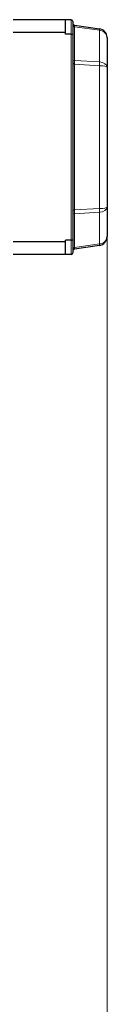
# Model space of a CAD drawing. Header units: inches. Extents: x 0 to 23760, y -13 to 16800.
# Tile 123 of 223: x 8853 to 8901, y 13477 to 14022. Entities that reach past the tile are written whole.
import ezdxf

# ---------------------------------------------------------------- set-up
doc = ezdxf.new("R2010")
doc.units = ezdxf.units.IN
doc.layers.add('254', color=7, linetype='Continuous', true_color=0xffffff)
doc.styles.add('latin_extended', font='simplex.shx')
doc.dimstyles.get("Standard").update_dxf_attribs({"dimtxt": 0.18, "dimasz": 0.18, "dimexe": 0.18, "dimexo": 0.0625, "dimgap": 0.09, "dimtad": 0, "dimtih": 1, "dimtoh": 1, "dimdec": 4, "dimzin": 0, "dimdsep": 46, "dimtxsty": 'Standard', "dimcen": 0.09, "dimadec": 0, "dimazin": 0, "dimtfac": 1, "dimtdec": 4, "dimtofl": 0, "dimtmove": 0, "dimatfit": 3, "dimfxl": 1, "dimtolj": 1, "dimtzin": 0, "dimarcsym": 0})

# ---------------------------------------------------------------- blocks, each defined once
blk = doc.blocks.new('_U9')
at = {"layer": '254', "color": 3, "linetype": 'Continuous', "lineweight": 13, "transparency": 16777216}
for p, q in [((8900.83, 13916.52), (8900.83, 10741)), ((1781.16, 12180.52), (1781.16, 10741)), ((1921.16, 10781), (8760.83, 10781))]:
    blk.add_line(p, q, dxfattribs=at)
at = {"layer": '254', "color": 3, "transparency": 16777216}
for points in [[(1921.16, 10804.33), (1921.16, 10757.67), (1781.16, 10781)], [(8760.83, 10757.67), (8760.83, 10804.33), (8900.83, 10781)]]:
    blk.add_solid(points, dxfattribs=at)
at = {"layer": 'Defpoints', "color": 0, "transparency": 16777216}
for p in [(8900.83, 13956.52), (1781.16, 12220.52), (8900.83, 10781)]:
    blk.add_point(p, dxfattribs=at)
at = {"layer": '254', "color": 2, "lineweight": 13, "transparency": 16777216, "insert": (5107.66, 10991), "char_height": 140, "attachment_point": 1, "style": 'latin_extended'}
blk.add_mtext('\\A1;7120', dxfattribs=at)

msp = doc.modelspace()

# ---------------------------------------------------------------- linework, layer by layer
at = {"layer": '254', "color": 2, "linetype": 'Continuous', "lineweight": 25}
for p, q in [((8877.829, 14021.518), (8829.829, 14021.518)), ((8880.829, 14021.518), (8877.829, 14021.518)), ((8877.829, 14014.418), (8877.829, 14021.518)), ((8881.829, 14020.518), (8881.829, 14013.103)), ((8882.69, 14018.488), (8896.525, 14016.544)), ((8877.829, 14014.418), (8829.829, 14014.418)), ((8877.829, 14013.518), (8877.829, 14014.418)), ((8880.829, 14013.518), (8877.829, 14013.518)), ((8881.829, 14013.103), (8881.829, 13899.932)), ((8900.829, 14011.592), (8900.829, 13995.208)), ((8900.829, 13995.208), (8900.829, 13917.827)), ((8900.829, 13917.827), (8900.829, 13901.443)), ((8877.829, 13898.618), (8829.829, 13898.618)), ((8880.829, 13899.518), (8877.829, 13899.518)), ((8877.829, 13898.618), (8877.829, 13899.518)), ((8877.829, 13891.518), (8877.829, 13898.618)), ((8881.829, 13899.932), (8881.829, 13892.518)), ((8896.525, 13896.492), (8882.69, 13894.547)), ((8877.829, 13891.518), (8829.829, 13891.518)), ((8880.829, 13891.518), (8877.829, 13891.518))]:
    msp.add_line(p, q, dxfattribs=at)
at = {"layer": '254', "color": 110, "linetype": 'Continuous', "lineweight": 13}
for p, q in [((8880.829, 14013.518), (8880.829, 14021.518)), ((8896.525, 14015.674), (8882.69, 14017.618)), ((8882.69, 14017.618), (8882.69, 13998.935)), ((8880.829, 13899.518), (8880.829, 14013.518)), ((8896.525, 13998.129), (8896.525, 14015.674)), ((8882.69, 13998.935), (8896.525, 13998.129)), ((8896.525, 13996.029), (8882.69, 13996.834)), ((8882.69, 13996.834), (8882.69, 13916.201)), ((8896.525, 13917.007), (8896.525, 13996.029)), ((8882.69, 13916.201), (8896.525, 13917.007)), ((8896.525, 13914.906), (8882.69, 13914.101)), ((8882.69, 13914.101), (8882.69, 13895.417)), ((8896.525, 13897.362), (8896.525, 13914.906)), ((8880.829, 13891.518), (8880.829, 13899.518)), ((8882.69, 13895.417), (8896.525, 13897.362))]:
    msp.add_line(p, q, dxfattribs=at)
at = {"layer": '254', "color": 2, "linetype": 'Continuous', "lineweight": 25}
for centre, radius, start, end in [((8880.829, 14020.518), 1, 0, 90), ((8882.829, 14019.478), 1, 180, 262), ((8895.829, 14011.592), 5, 0, 82), ((8895.829, 13901.443), 5, 278, 0), ((8880.829, 13892.518), 1, 270, 0), ((8882.829, 13893.557), 1, 98, 180)]:
    msp.add_arc(centre, radius, start, end, dxfattribs=at)
at = {"layer": '254', "color": 110, "linetype": 'Continuous', "lineweight": 13}
for centre, major_axis, ratio, start_param, end_param in [((8882.829, 14019.478), (0, 1.879), 0.5322887, 1.5707963, 3.0019663), ((8882.273, 14015.517), (-0.418, -2.971), 0.0575518, 2.36425, 3.1415927), ((8896.108, 14013.573), (0.418, 2.971), 0.0575518, 5.5058426, 6.2831853), ((8895.829, 14011.592), (-5, 0), 0.8242641, 3.1415927, 4.5727626), ((8882.829, 13998.475), (-1, 0), 0.4644661, 4.8520153, 6.2831853), ((8882.829, 13998.475), (0, 1.657), 0.6035534, 1.5707963, 3.0019663), ((8882.273, 13996.834), (-0.174, -2.995), 0.1389424, 1.5788845, 2.3562272), ((8895.829, 13995.208), (-5, 0), 0.5899495, 3.1415927, 4.5727626), ((8896.108, 13996.029), (0.174, 2.995), 0.1389424, 4.7204772, 5.4978199), ((8895.829, 13995.208), (-5, 0), 0.1656854, 3.1415927, 4.5727626), ((8882.829, 13914.561), (0, 1.657), 0.6035534, 0.1396263, 1.5707963), ((8882.829, 13914.561), (-1, 0), 0.4644661, 0, 1.43117), ((8882.273, 13916.201), (0.174, -2.995), 0.1389424, 0.7853655, 1.5627081), ((8895.829, 13917.827), (-5, 0), 0.5899495, 1.7104227, 3.1415927), ((8895.829, 13917.827), (-5, 0), 0.1656854, 1.7104227, 3.1415927), ((8896.108, 13917.007), (-0.174, 2.995), 0.1389424, 3.9269581, 4.7043008), ((8895.829, 13901.443), (-5, 0), 0.8242641, 1.7104227, 3.1415927), ((8882.829, 13893.557), (0, 1.879), 0.5322887, 0.1396263, 1.5707963), ((8882.273, 13897.518), (0.418, -2.971), 0.0575518, 0, 0.7773427), ((8896.108, 13899.462), (-0.418, 2.971), 0.0575518, 3.1415927, 3.9189353)]:
    msp.add_ellipse(centre, major_axis=major_axis, ratio=ratio, start_param=start_param, end_param=end_param, dxfattribs=at)
at = {"layer": '254', "color": 2, "linetype": 'Continuous', "lineweight": 25}
for centre, start_param, end_param in [((8880.829, 14013.103), 3.1415927, 4.712389), ((8880.829, 13899.932), 1.5707963, 3.1415927)]:
    msp.add_ellipse(centre, major_axis=(-1, 0), ratio=0.4142136, start_param=start_param, end_param=end_param, dxfattribs=at)

# ---------------------------------------------------------------- dimensions: what is measured, and where the dimension line sits
at = {"layer": '254', "color": 2, "linetype": 'Continuous', "lineweight": 13}
dim = msp.add_linear_dim(base=(8900.829, 10780.999), p1=(1781.157, 12220.518), p2=(8900.829, 13956.518), dimstyle='Standard', override={"dimscale": 40, "dimtxt": 3.5, "dimasz": 3.5, "dimexe": 1, "dimexo": 1, "dimgap": 1.75, "dimtad": 1, "dimtih": 1, "dimtoh": 0, "dimdec": 0, "dimlfac": 1, "dimzin": 8, "dimdsep": 46, "dimlunit": 2, "dimtxsty": 'latin_extended', "dimsah": 1, "dimse1": 0, "dimse2": 0, "dimsd1": 0, "dimsd2": 0, "dimclrd": 3, "dimclre": 3, "dimclrt": 2, "dimtol": 0, "dimtm": -0.1, "dimtfac": 0.714286, "dimtdec": 3, "dimtofl": 1, "dimtmove": 0, "dimtzin": 8, "dimlwd": 13, "dimlwe": 13}, dxfattribs=at)
dim.commit()
dim.dimension.update_dxf_attribs({"geometry": '_U9', "text_midpoint": (5340.993, 10780.999), "dimtype": 160})

doc.saveas('drawing.dxf')
